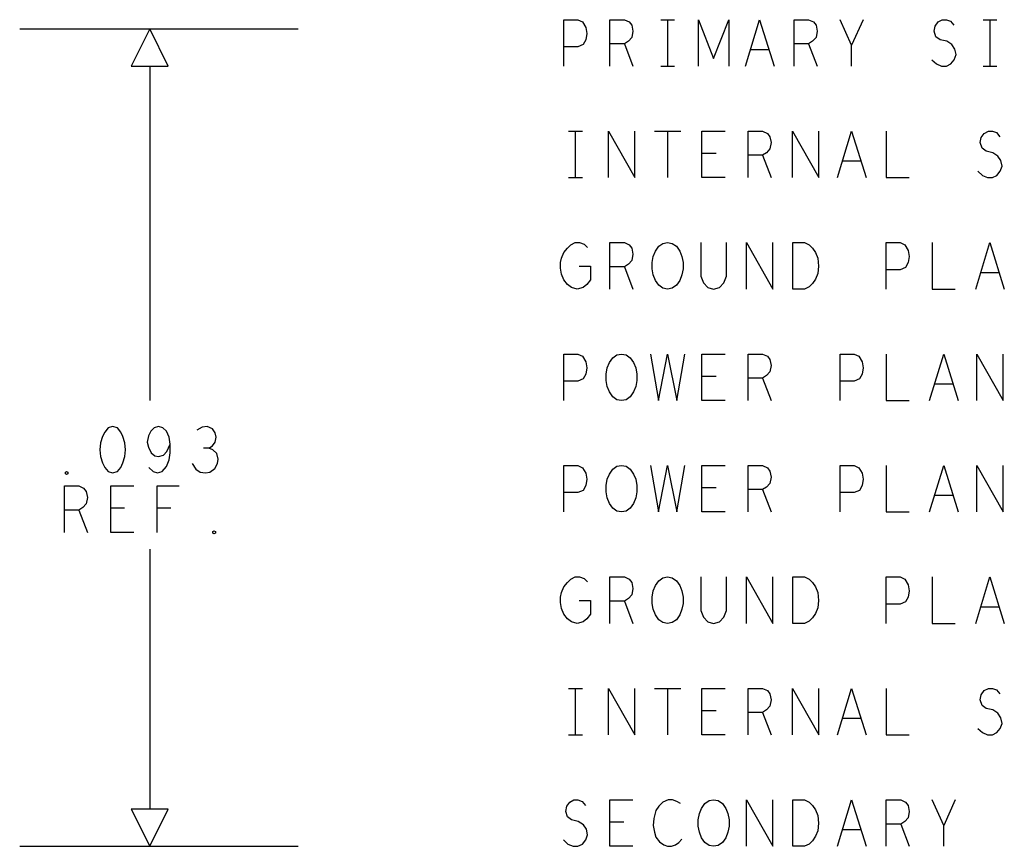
# Model space of a CAD drawing. Extents: x 28 to 61, y 25 to 46.
# Tile 33 of 50: x 49.9 to 52.5, y 30.8 to 33. Entities that reach past the tile are written whole.
import ezdxf

# ---------------------------------------------------------------- set-up
doc = ezdxf.new("R2010")
doc.units = 0
doc.layers.add('RVP8-IFD_F_fab', color=2, linetype='CONTINUOUS')

msp = doc.modelspace()

# ---------------------------------------------------------------- linework, layer by layer
at = {"layer": 'RVP8-IFD_F_fab'}
for points in [[(51.34, 32.88), (51.34, 33.005), (51.378, 33.005), (51.39, 32.999), (51.399, 32.984), (51.402, 32.968), (51.399, 32.951), (51.392, 32.938), (51.378, 32.932), (51.34, 32.932)], [(51.464, 32.88), (51.464, 33.005), (51.503, 33.005), (51.516, 32.999), (51.523, 32.99), (51.526, 32.974), (51.523, 32.957), (51.514, 32.947), (51.503, 32.94), (51.464, 32.94)], [(51.601, 33.005), (51.638, 33.005)], [(51.619, 33.005), (51.619, 32.88)], [(51.703, 32.88), (51.703, 33.005), (51.743, 32.901), (51.784, 33.005), (51.784, 32.88)], [(51.829, 32.88), (51.867, 33.005), (51.906, 32.88)], [(51.96, 32.88), (51.96, 33.005), (51.999, 33.005), (52.012, 32.999), (52.019, 32.99), (52.022, 32.974), (52.019, 32.957), (52.01, 32.947), (51.999, 32.94), (51.96, 32.94)], [(52.115, 32.88), (52.115, 32.936), (52.084, 33.005)], [(52.146, 33.005), (52.115, 32.936)], [(52.331, 32.897), (52.343, 32.886), (52.357, 32.88), (52.37, 32.88), (52.382, 32.886), (52.391, 32.897), (52.396, 32.911), (52.393, 32.926), (52.385, 32.938), (52.371, 32.947), (52.353, 32.951), (52.342, 32.959), (52.337, 32.974), (52.34, 32.988), (52.348, 32.999), (52.359, 33.005), (52.37, 33.005), (52.381, 33.001), (52.39, 32.99)], [(52.469, 33.005), (52.506, 33.005)], [(52.487, 33.005), (52.487, 32.88)], [(49.875, 32.98), (50.625, 32.98)], [(51.503, 32.94), (51.526, 32.88)], [(51.999, 32.94), (52.022, 32.88)], [(51.892, 32.924), (51.843, 32.924)], [(50.225, 32.88), (50.225, 31.98)], [(51.601, 32.88), (51.638, 32.88)], [(52.469, 32.88), (52.506, 32.88)], [(51.353, 32.705), (51.39, 32.705)], [(51.371, 32.705), (51.371, 32.58)], [(51.46, 32.58), (51.46, 32.705), (51.531, 32.58), (51.531, 32.705)], [(51.584, 32.705), (51.655, 32.705)], [(51.619, 32.705), (51.619, 32.58)], [(51.774, 32.58), (51.712, 32.58), (51.712, 32.705), (51.774, 32.705)], [(51.836, 32.58), (51.836, 32.705), (51.875, 32.705), (51.888, 32.699), (51.895, 32.69), (51.898, 32.674), (51.895, 32.657), (51.886, 32.647), (51.875, 32.64), (51.836, 32.64)], [(51.956, 32.58), (51.956, 32.705), (52.027, 32.58), (52.027, 32.705)], [(52.077, 32.58), (52.115, 32.705), (52.154, 32.58)], [(52.208, 32.705), (52.208, 32.58), (52.27, 32.58)], [(52.455, 32.597), (52.467, 32.586), (52.481, 32.58), (52.494, 32.58), (52.506, 32.586), (52.515, 32.597), (52.52, 32.611), (52.517, 32.626), (52.509, 32.638), (52.495, 32.647), (52.477, 32.651), (52.466, 32.659), (52.461, 32.674), (52.464, 32.688), (52.472, 32.699), (52.483, 32.705), (52.494, 32.705), (52.505, 32.701), (52.514, 32.69)], [(51.75, 32.645), (51.712, 32.645)], [(51.875, 32.64), (51.898, 32.58)], [(52.14, 32.624), (52.091, 32.624)], [(51.353, 32.58), (51.39, 32.58)], [(51.381, 32.342), (51.412, 32.342), (51.412, 32.305), (51.402, 32.292), (51.392, 32.284), (51.376, 32.28), (51.361, 32.284), (51.35, 32.292), (51.34, 32.305), (51.334, 32.32), (51.331, 32.336), (51.331, 32.351), (51.334, 32.363), (51.34, 32.378), (51.35, 32.39), (51.359, 32.399), (51.371, 32.405), (51.382, 32.405), (51.395, 32.401), (51.404, 32.392)], [(51.464, 32.28), (51.464, 32.405), (51.503, 32.405), (51.516, 32.399), (51.523, 32.39), (51.526, 32.374), (51.523, 32.357), (51.514, 32.347), (51.503, 32.34), (51.464, 32.34)], [(51.709, 32.405), (51.709, 32.315), (51.716, 32.297), (51.728, 32.284), (51.743, 32.28), (51.759, 32.284), (51.771, 32.297), (51.778, 32.315), (51.778, 32.405)], [(51.832, 32.28), (51.832, 32.405), (51.903, 32.28), (51.903, 32.405)], [(52.208, 32.28), (52.208, 32.405), (52.246, 32.405), (52.258, 32.399), (52.267, 32.384), (52.27, 32.368), (52.267, 32.351), (52.26, 32.338), (52.246, 32.332), (52.208, 32.332)], [(52.332, 32.405), (52.332, 32.28), (52.394, 32.28)], [(52.449, 32.28), (52.487, 32.405), (52.526, 32.28)], [(51.503, 32.34), (51.526, 32.28)], [(52.512, 32.324), (52.463, 32.324)], [(51.34, 31.98), (51.34, 32.105), (51.378, 32.105), (51.39, 32.099), (51.399, 32.084), (51.402, 32.068), (51.399, 32.051), (51.392, 32.038), (51.378, 32.032), (51.34, 32.032)], [(51.573, 32.105), (51.595, 31.98), (51.619, 32.105), (51.644, 31.98), (51.666, 32.105)], [(51.774, 31.98), (51.712, 31.98), (51.712, 32.105), (51.774, 32.105)], [(51.836, 31.98), (51.836, 32.105), (51.875, 32.105), (51.888, 32.099), (51.895, 32.09), (51.898, 32.074), (51.895, 32.057), (51.886, 32.047), (51.875, 32.04), (51.836, 32.04)], [(52.084, 31.98), (52.084, 32.105), (52.122, 32.105), (52.134, 32.099), (52.143, 32.084), (52.146, 32.068), (52.143, 32.051), (52.136, 32.038), (52.122, 32.032), (52.084, 32.032)], [(52.208, 32.105), (52.208, 31.98), (52.27, 31.98)], [(52.325, 31.98), (52.363, 32.105), (52.402, 31.98)], [(52.452, 31.98), (52.452, 32.105), (52.523, 31.98), (52.523, 32.105)], [(51.75, 32.045), (51.712, 32.045)], [(51.875, 32.04), (51.898, 31.98)], [(52.388, 32.024), (52.339, 32.024)], [(50.223, 31.8), (50.234, 31.789), (50.246, 31.785), (50.259, 31.789), (50.27, 31.802), (50.277, 31.82), (50.28, 31.839), (50.28, 31.862), (50.277, 31.881), (50.27, 31.897), (50.26, 31.906), (50.249, 31.91), (50.237, 31.906), (50.228, 31.897), (50.222, 31.885), (50.218, 31.868), (50.222, 31.854), (50.229, 31.839), (50.239, 31.831), (50.249, 31.829), (50.262, 31.833), (50.271, 31.843), (50.28, 31.862)], [(50.384, 31.852), (50.394, 31.858), (50.401, 31.868), (50.404, 31.881), (50.401, 31.893), (50.394, 31.904), (50.38, 31.91), (50.366, 31.908), (50.352, 31.9)], [(50.339, 31.81), (50.349, 31.795), (50.361, 31.787), (50.375, 31.785), (50.387, 31.787), (50.4, 31.797), (50.408, 31.81), (50.409, 31.822), (50.406, 31.837), (50.395, 31.847), (50.384, 31.852), (50.37, 31.852)], [(51.34, 31.68), (51.34, 31.805), (51.378, 31.805), (51.39, 31.799), (51.399, 31.784), (51.402, 31.768), (51.399, 31.751), (51.392, 31.738), (51.378, 31.732), (51.34, 31.732)], [(51.573, 31.805), (51.595, 31.68), (51.619, 31.805), (51.644, 31.68), (51.666, 31.805)], [(51.774, 31.68), (51.712, 31.68), (51.712, 31.805), (51.774, 31.805)], [(51.836, 31.68), (51.836, 31.805), (51.875, 31.805), (51.888, 31.799), (51.895, 31.79), (51.898, 31.774), (51.895, 31.757), (51.886, 31.747), (51.875, 31.74), (51.836, 31.74)], [(52.084, 31.68), (52.084, 31.805), (52.122, 31.805), (52.134, 31.799), (52.143, 31.784), (52.146, 31.768), (52.143, 31.751), (52.136, 31.738), (52.122, 31.732), (52.084, 31.732)], [(52.208, 31.805), (52.208, 31.68), (52.27, 31.68)], [(52.325, 31.68), (52.363, 31.805), (52.402, 31.68)], [(52.452, 31.68), (52.452, 31.805), (52.523, 31.68), (52.523, 31.805)], [(49.996, 31.625), (49.996, 31.75), (50.034, 31.75), (50.047, 31.744), (50.054, 31.735), (50.058, 31.719), (50.054, 31.702), (50.045, 31.692), (50.034, 31.685), (49.996, 31.685)], [(50.182, 31.625), (50.12, 31.625), (50.12, 31.75), (50.182, 31.75)], [(50.245, 31.625), (50.245, 31.75), (50.304, 31.75)], [(51.75, 31.745), (51.712, 31.745)], [(51.875, 31.74), (51.898, 31.68)], [(52.388, 31.724), (52.339, 31.724)], [(50.034, 31.685), (50.058, 31.625)], [(50.157, 31.69), (50.12, 31.69)], [(50.282, 31.69), (50.245, 31.69)], [(50.225, 31.58), (50.225, 30.88)], [(51.381, 31.442), (51.412, 31.442), (51.412, 31.405), (51.402, 31.392), (51.392, 31.384), (51.376, 31.38), (51.361, 31.384), (51.35, 31.392), (51.34, 31.405), (51.334, 31.42), (51.331, 31.436), (51.331, 31.451), (51.334, 31.463), (51.34, 31.478), (51.35, 31.49), (51.359, 31.499), (51.371, 31.505), (51.382, 31.505), (51.395, 31.501), (51.404, 31.492)], [(51.464, 31.38), (51.464, 31.505), (51.503, 31.505), (51.516, 31.499), (51.523, 31.49), (51.526, 31.474), (51.523, 31.457), (51.514, 31.447), (51.503, 31.44), (51.464, 31.44)], [(51.709, 31.505), (51.709, 31.415), (51.716, 31.397), (51.728, 31.384), (51.743, 31.38), (51.759, 31.384), (51.771, 31.397), (51.778, 31.415), (51.778, 31.505)], [(51.832, 31.38), (51.832, 31.505), (51.903, 31.38), (51.903, 31.505)], [(52.208, 31.38), (52.208, 31.505), (52.246, 31.505), (52.258, 31.499), (52.267, 31.484), (52.27, 31.468), (52.267, 31.451), (52.26, 31.438), (52.246, 31.432), (52.208, 31.432)], [(52.332, 31.505), (52.332, 31.38), (52.394, 31.38)], [(52.449, 31.38), (52.487, 31.505), (52.526, 31.38)], [(51.503, 31.44), (51.526, 31.38)], [(52.512, 31.424), (52.463, 31.424)], [(51.353, 31.205), (51.39, 31.205)], [(51.371, 31.205), (51.371, 31.08)], [(51.46, 31.08), (51.46, 31.205), (51.531, 31.08), (51.531, 31.205)], [(51.584, 31.205), (51.655, 31.205)], [(51.619, 31.205), (51.619, 31.08)], [(51.774, 31.08), (51.712, 31.08), (51.712, 31.205), (51.774, 31.205)], [(51.836, 31.08), (51.836, 31.205), (51.875, 31.205), (51.888, 31.199), (51.895, 31.19), (51.898, 31.174), (51.895, 31.157), (51.886, 31.147), (51.875, 31.14), (51.836, 31.14)], [(51.956, 31.08), (51.956, 31.205), (52.027, 31.08), (52.027, 31.205)], [(52.077, 31.08), (52.115, 31.205), (52.154, 31.08)], [(52.208, 31.205), (52.208, 31.08), (52.27, 31.08)], [(52.455, 31.097), (52.467, 31.086), (52.481, 31.08), (52.494, 31.08), (52.506, 31.086), (52.515, 31.097), (52.52, 31.111), (52.517, 31.126), (52.509, 31.138), (52.495, 31.147), (52.477, 31.151), (52.466, 31.159), (52.461, 31.174), (52.464, 31.188), (52.472, 31.199), (52.483, 31.205), (52.494, 31.205), (52.505, 31.201), (52.514, 31.19)], [(51.75, 31.145), (51.712, 31.145)], [(51.875, 31.14), (51.898, 31.08)], [(52.14, 31.124), (52.091, 31.124)], [(51.353, 31.08), (51.39, 31.08)], [(51.339, 30.797), (51.351, 30.786), (51.365, 30.78), (51.378, 30.78), (51.39, 30.786), (51.399, 30.797), (51.404, 30.811), (51.401, 30.826), (51.393, 30.838), (51.379, 30.847), (51.361, 30.851), (51.35, 30.859), (51.345, 30.874), (51.348, 30.888), (51.356, 30.899), (51.367, 30.905), (51.378, 30.905), (51.389, 30.901), (51.398, 30.89)], [(51.526, 30.78), (51.464, 30.78), (51.464, 30.905), (51.526, 30.905)], [(51.654, 30.895), (51.644, 30.901), (51.633, 30.905), (51.621, 30.905), (51.607, 30.899), (51.596, 30.888), (51.588, 30.876), (51.582, 30.855), (51.581, 30.836), (51.584, 30.818), (51.588, 30.805), (51.598, 30.792), (51.609, 30.784), (51.619, 30.78), (51.63, 30.78), (51.641, 30.784), (51.65, 30.79), (51.658, 30.799)], [(51.832, 30.78), (51.832, 30.905), (51.903, 30.78), (51.903, 30.905)], [(52.077, 30.78), (52.115, 30.905), (52.154, 30.78)], [(52.208, 30.78), (52.208, 30.905), (52.247, 30.905), (52.26, 30.899), (52.267, 30.89), (52.27, 30.874), (52.267, 30.857), (52.258, 30.847), (52.247, 30.84), (52.208, 30.84)], [(52.363, 30.78), (52.363, 30.836), (52.332, 30.905)], [(52.394, 30.905), (52.363, 30.836)], [(51.502, 30.845), (51.464, 30.845)], [(52.247, 30.84), (52.27, 30.78)], [(52.14, 30.824), (52.091, 30.824)], [(49.875, 30.78), (50.625, 30.78)]]:
    msp.add_lwpolyline(points, dxfattribs=at)
for points in [[(50.225, 32.98), (50.175, 32.88), (50.275, 32.88), (50.225, 32.98)], [(51.619, 32.28), (51.607, 32.282), (51.596, 32.29), (51.587, 32.303), (51.581, 32.318), (51.578, 32.334), (51.578, 32.351), (51.581, 32.368), (51.587, 32.382), (51.596, 32.395), (51.607, 32.403), (51.619, 32.405), (51.632, 32.403), (51.643, 32.395), (51.652, 32.382), (51.658, 32.368), (51.661, 32.351), (51.661, 32.334), (51.658, 32.318), (51.652, 32.303), (51.643, 32.29), (51.632, 32.282), (51.619, 32.28)], [(51.957, 32.28), (51.957, 32.405), (51.988, 32.405), (52.001, 32.399), (52.01, 32.39), (52.018, 32.378), (52.024, 32.363), (52.026, 32.342), (52.024, 32.322), (52.018, 32.307), (52.01, 32.295), (52.001, 32.286), (51.988, 32.28), (51.957, 32.28)], [(51.495, 31.98), (51.483, 31.982), (51.472, 31.99), (51.463, 32.003), (51.457, 32.018), (51.454, 32.034), (51.454, 32.051), (51.457, 32.068), (51.463, 32.082), (51.472, 32.095), (51.483, 32.103), (51.495, 32.105), (51.508, 32.103), (51.519, 32.095), (51.528, 32.082), (51.534, 32.068), (51.537, 32.051), (51.537, 32.034), (51.534, 32.018), (51.528, 32.003), (51.519, 31.99), (51.508, 31.982), (51.495, 31.98)], [(50.125, 31.91), (50.113, 31.906), (50.104, 31.895), (50.098, 31.883), (50.093, 31.866), (50.091, 31.847), (50.093, 31.829), (50.098, 31.812), (50.104, 31.8), (50.113, 31.789), (50.125, 31.785), (50.138, 31.789), (50.147, 31.8), (50.153, 31.812), (50.158, 31.829), (50.16, 31.847), (50.158, 31.866), (50.153, 31.883), (50.147, 31.895), (50.138, 31.906), (50.125, 31.91)], [(50.001, 31.781), (49.998, 31.783), (49.998, 31.787), (50.001, 31.789), (50.005, 31.787), (50.005, 31.783), (50.001, 31.781)], [(51.495, 31.68), (51.483, 31.682), (51.472, 31.69), (51.463, 31.703), (51.457, 31.718), (51.454, 31.734), (51.454, 31.751), (51.457, 31.768), (51.463, 31.782), (51.472, 31.795), (51.483, 31.803), (51.495, 31.805), (51.508, 31.803), (51.519, 31.795), (51.528, 31.782), (51.534, 31.768), (51.537, 31.751), (51.537, 31.734), (51.534, 31.718), (51.528, 31.703), (51.519, 31.69), (51.508, 31.682), (51.495, 31.68)], [(50.398, 31.621), (50.395, 31.623), (50.395, 31.627), (50.398, 31.629), (50.402, 31.627), (50.402, 31.623), (50.398, 31.621)], [(51.619, 31.38), (51.607, 31.382), (51.596, 31.39), (51.587, 31.403), (51.581, 31.418), (51.578, 31.434), (51.578, 31.451), (51.581, 31.468), (51.587, 31.482), (51.596, 31.495), (51.607, 31.503), (51.619, 31.505), (51.632, 31.503), (51.643, 31.495), (51.652, 31.482), (51.658, 31.468), (51.661, 31.451), (51.661, 31.434), (51.658, 31.418), (51.652, 31.403), (51.643, 31.39), (51.632, 31.382), (51.619, 31.38)], [(51.957, 31.38), (51.957, 31.505), (51.988, 31.505), (52.001, 31.499), (52.01, 31.49), (52.018, 31.478), (52.024, 31.463), (52.026, 31.442), (52.024, 31.422), (52.018, 31.407), (52.01, 31.395), (52.001, 31.386), (51.988, 31.38), (51.957, 31.38)], [(51.743, 30.78), (51.731, 30.782), (51.72, 30.79), (51.711, 30.803), (51.705, 30.818), (51.702, 30.834), (51.702, 30.851), (51.705, 30.868), (51.711, 30.882), (51.72, 30.895), (51.731, 30.903), (51.743, 30.905), (51.756, 30.903), (51.767, 30.895), (51.776, 30.882), (51.782, 30.868), (51.785, 30.851), (51.785, 30.834), (51.782, 30.818), (51.776, 30.803), (51.767, 30.79), (51.756, 30.782), (51.743, 30.78)], [(51.957, 30.78), (51.957, 30.905), (51.988, 30.905), (52.001, 30.899), (52.01, 30.89), (52.018, 30.878), (52.024, 30.863), (52.026, 30.842), (52.024, 30.822), (52.018, 30.807), (52.01, 30.795), (52.001, 30.786), (51.988, 30.78), (51.957, 30.78)], [(50.175, 30.88), (50.225, 30.78), (50.275, 30.88), (50.175, 30.88)]]:
    msp.add_lwpolyline(points, close=True, dxfattribs=at)

doc.saveas('drawing.dxf')
